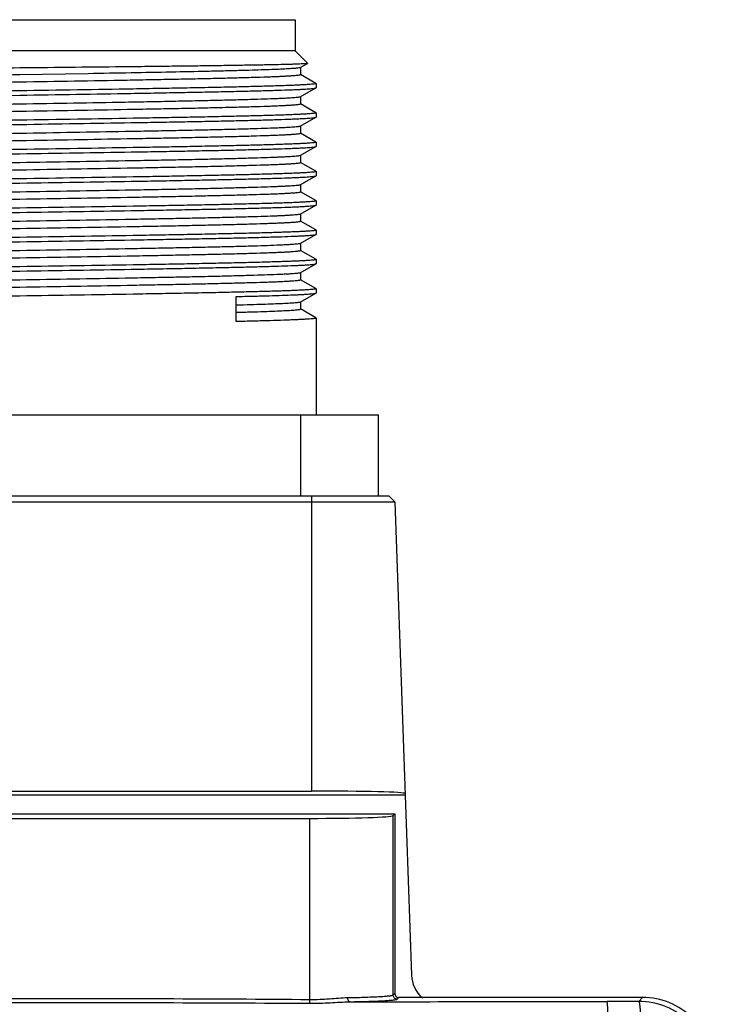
# Model space of a CAD drawing. Header units: millimetres. Extents: x 0 to 559, y 0 to 432.
# Tile 4 of 18: x 70 to 104, y 194 to 241. Entities that reach past the tile are written whole.
import ezdxf

# ---------------------------------------------------------------- set-up
doc = ezdxf.new("R2010")
doc.units = ezdxf.units.MM
doc.header["$LTSCALE"] = 30.734
doc.layers.get('0').update_dxf_attribs({"linetype": 'CONTINUOUS'})

msp = doc.modelspace()

# ---------------------------------------------------------------- linework, layer by layer
at = {"color": 7, "linetype": 'Continuous'}
for p, q in [((56.971, 241.456), (83.471, 241.456)), ((83.471, 241.456), (83.471, 239.956)), ((83.471, 239.956), (56.971, 239.956)), ((83.471, 239.956), (84.069, 239.358)), ((83.716, 239.151), (84.068, 239.354)), ((83.721, 239.157), (83.721, 238.82)), ((84.069, 239.358), (84.068, 239.354)), ((73.511, 238.86), (70.221, 238.805)), ((84.466, 238.393), (83.722, 238.822)), ((84.466, 238.393), (84.471, 238.387)), ((84.471, 238.387), (84.471, 238.18)), ((68.14, 237.795), (70.221, 237.828)), ((83.716, 237.741), (84.466, 238.174)), ((83.721, 237.747), (83.721, 237.41)), ((84.466, 238.174), (84.472, 238.18)), ((84.466, 236.983), (83.722, 237.412)), ((84.466, 236.983), (84.472, 236.977)), ((84.471, 236.977), (84.471, 236.77)), ((83.716, 236.331), (84.466, 236.764)), ((83.721, 236.337), (83.721, 236)), ((84.466, 236.764), (84.471, 236.77)), ((84.466, 235.573), (83.722, 236.002)), ((83.716, 234.921), (84.466, 235.354)), ((84.466, 235.573), (84.472, 235.567)), ((84.466, 235.354), (84.471, 235.36)), ((84.471, 235.567), (84.471, 235.36)), ((83.721, 234.927), (83.721, 234.59)), ((84.466, 234.163), (83.722, 234.592)), ((83.716, 233.511), (84.466, 233.944)), ((84.466, 234.163), (84.471, 234.157)), ((84.466, 233.944), (84.472, 233.95)), ((84.471, 234.157), (84.471, 233.95)), ((83.721, 233.517), (83.721, 233.18)), ((84.466, 232.753), (83.722, 233.182)), ((83.716, 232.101), (84.466, 232.534)), ((84.466, 232.753), (84.471, 232.747)), ((84.466, 232.534), (84.471, 232.54)), ((84.471, 232.747), (84.471, 232.54)), ((83.721, 232.107), (83.721, 231.77)), ((84.466, 231.343), (83.722, 231.772)), ((83.716, 230.691), (84.466, 231.124)), ((84.466, 231.343), (84.471, 231.337)), ((84.466, 231.124), (84.472, 231.13)), ((84.471, 231.337), (84.471, 231.13)), ((83.721, 230.697), (83.721, 230.36)), ((84.466, 229.933), (83.722, 230.362)), ((83.716, 229.281), (84.466, 229.714)), ((84.466, 229.933), (84.471, 229.927)), ((84.466, 229.714), (84.472, 229.72)), ((84.471, 229.927), (84.471, 229.72)), ((83.721, 229.287), (83.721, 228.95)), ((84.466, 228.523), (83.722, 228.952)), ((83.716, 227.871), (84.466, 228.304)), ((84.466, 228.523), (84.471, 228.517)), ((84.466, 228.304), (84.471, 228.31)), ((84.471, 228.517), (84.471, 228.31)), ((80.625, 226.938), (80.625, 228.141)), ((83.721, 227.877), (83.721, 227.54)), ((84.466, 227.113), (83.722, 227.542)), ((84.466, 227.113), (84.471, 227.107)), ((84.471, 227.107), (84.471, 222.456)), ((52.971, 222.456), (87.471, 222.456)), ((83.721, 222.456), (83.721, 218.556)), ((87.471, 218.556), (87.471, 222.456)), ((52.446, 218.556), (87.966, 218.556)), ((84.256, 218.556), (84.256, 204.358)), ((87.966, 218.556), (88.266, 218.266)), ((52.146, 218.266), (88.266, 218.266)), ((88.266, 218.266), (89.061, 195.504)), ((88.759, 204.156), (51.653, 204.156)), ((56.156, 204.358), (84.256, 204.358)), ((52.156, 203.256), (88.256, 203.256)), ((88.256, 203.256), (88.178, 203.178)), ((88.178, 194.549), (88.178, 203.178)), ((88.256, 203.256), (88.256, 194.628)), ((56.232, 203.043), (84.18, 203.043)), ((84.18, 194.334), (84.18, 203.043)), ((84.179, 194.149), (84.18, 194.334)), ((88.178, 194.549), (88.256, 194.628)), ((88.378, 194.349), (88.456, 194.428)), ((100.18, 194.428), (88.456, 194.428)), ((100.18, 194.428), (99.996, 194.244))]:
    msp.add_line(p, q, dxfattribs=at)
for centre, radius, start, end in [((90.56, 195.556), 1.5, 182, 229.4453), ((100.18, 191.03), 3.398, 359.9958, 90.0042)]:
    msp.add_arc(centre, radius, start, end, dxfattribs=at)
for centre, major_axis, ratio, start_param, end_param in [((84.256, 204.24), (4.5, 0), 0.026186, 0.000914, 1.570796), ((84.18, 203.183), (4, 0), 0.034921, -1.570796, -0.034907), ((88.456, 194.628), (-0.142, -0.142), 0.998783, -0.784789, 0.784789)]:
    msp.add_ellipse(centre, major_axis=major_axis, ratio=ratio, start_param=start_param, end_param=end_param, dxfattribs=at)
for points, knots in [([(84.068, 239.354), (84.065, 239.352), (84.055, 239.35), (84.037, 239.347), (84.01, 239.343), (83.959, 239.338), (83.875, 239.333), (83.749, 239.326), (83.592, 239.319), (83.403, 239.312), (83.184, 239.305), (82.83, 239.296), (82.315, 239.284), (81.613, 239.271), (80.803, 239.257), (79.895, 239.243), (78.895, 239.23), (77.814, 239.216), (76.662, 239.203), (75.014, 239.184), (72.86, 239.162), (71.112, 239.143), (70.221, 239.134)], [0, 0, 0, 0, 0.000764, 0.0021, 0.004019, 0.006523, 0.013277, 0.022349, 0.033718, 0.047359, 0.063245, 0.081345, 0.12399, 0.174859, 0.233468, 0.299278, 0.371683, 0.449988, 0.533451, 0.621313, 0.806929, 1, 1, 1, 1]), ([(83.716, 239.151), (83.707, 239.146), (83.682, 239.14), (83.633, 239.131), (83.562, 239.123), (83.47, 239.114), (83.355, 239.105), (83.16, 239.092), (82.863, 239.076), (82.445, 239.058), (81.947, 239.041), (81.373, 239.023), (80.724, 239.005), (80.008, 238.986), (78.928, 238.961), (77.445, 238.931), (75.533, 238.895), (74.201, 238.872), (73.511, 238.86)], [0, 0, 0, 0, 0.002753, 0.007606, 0.01459, 0.023703, 0.034939, 0.048283, 0.081197, 0.122241, 0.171144, 0.227593, 0.291215, 0.3616, 0.438279, 0.608481, 0.797374, 1, 1, 1, 1]), ([(70.221, 239.134), (68.761, 239.12), (65.981, 239.092), (62.634, 239.056), (60.261, 239.024), (58.815, 239.003), (57.646, 238.981), (56.963, 238.965), (56.673, 238.956)], [0, 0, 0, 0, 0.323188, 0.615594, 0.741145, 0.848691, 0.935682, 1, 1, 1, 1]), ([(70.221, 238.805), (69.343, 238.79), (67.621, 238.762), (65.5, 238.725), (63.878, 238.695), (62.745, 238.674), (61.684, 238.651), (60.706, 238.629), (59.819, 238.608), (59.032, 238.586), (58.443, 238.567), (58.027, 238.552), (57.759, 238.541), (57.52, 238.53), (57.313, 238.519), (57.136, 238.509), (56.991, 238.498), (56.878, 238.487), (56.803, 238.478), (56.76, 238.47), (56.739, 238.464), (56.727, 238.46), (56.721, 238.454), (56.721, 238.452)], [0, 0, 0, 0, 0.194966, 0.38243, 0.471088, 0.555209, 0.633985, 0.706659, 0.77253, 0.830964, 0.881402, 0.903468, 0.92336, 0.941028, 0.956432, 0.969539, 0.980315, 0.988739, 0.9948, 0.996944, 0.998503, 0.999493, 1, 1, 1, 1]), ([(70.221, 238.467), (71.099, 238.482), (72.821, 238.51), (74.942, 238.547), (76.564, 238.577), (77.697, 238.598), (78.758, 238.621), (79.736, 238.643), (80.623, 238.664), (81.41, 238.686), (81.999, 238.705), (82.415, 238.72), (82.683, 238.731), (82.922, 238.742), (83.129, 238.753), (83.306, 238.763), (83.451, 238.774), (83.564, 238.785), (83.639, 238.794), (83.682, 238.802), (83.703, 238.808), (83.715, 238.812), (83.721, 238.818), (83.721, 238.82)], [0, 0, 0, 0, 0.194966, 0.382429, 0.471088, 0.555209, 0.633985, 0.706659, 0.772529, 0.830963, 0.881402, 0.903467, 0.923359, 0.941028, 0.956432, 0.969538, 0.980314, 0.988738, 0.994799, 0.996944, 0.998502, 0.999493, 1, 1, 1, 1]), ([(56.727, 238.121), (56.731, 238.124), (56.742, 238.128), (56.775, 238.136), (56.836, 238.144), (56.933, 238.155), (57.06, 238.165), (57.218, 238.176), (57.406, 238.187), (57.624, 238.198), (57.973, 238.213), (58.478, 238.231), (59.166, 238.252), (59.956, 238.274), (60.841, 238.296), (61.814, 238.317), (62.864, 238.338), (63.983, 238.36), (65.581, 238.389), (67.666, 238.424), (69.359, 238.453), (70.221, 238.467)], [0, 0, 0, 0, 0.001054, 0.002659, 0.007572, 0.014768, 0.02424, 0.035974, 0.049941, 0.066109, 0.084445, 0.12744, 0.178531, 0.237244, 0.303036, 0.375296, 0.453352, 0.536483, 0.623917, 0.808403, 1, 1, 1, 1]), ([(84.471, 238.387), (84.471, 238.385), (84.465, 238.379), (84.452, 238.375), (84.43, 238.369), (84.384, 238.361), (84.306, 238.352), (84.186, 238.341), (84.033, 238.33), (83.847, 238.32), (83.627, 238.309), (83.376, 238.298), (83.093, 238.287), (82.654, 238.272), (82.031, 238.253), (81.201, 238.231), (80.265, 238.21), (79.232, 238.188), (78.112, 238.165), (76.917, 238.144), (75.205, 238.114), (72.965, 238.077), (71.148, 238.049), (70.221, 238.034)], [0, 0, 0, 0, 0.00049, 0.001472, 0.003025, 0.005165, 0.011221, 0.019642, 0.030415, 0.04352, 0.058924, 0.076592, 0.096484, 0.118549, 0.168989, 0.227425, 0.2933, 0.365978, 0.444758, 0.528884, 0.617548, 0.805023, 1, 1, 1, 1]), ([(70.221, 238.034), (69.31, 238.02), (67.522, 237.991), (65.318, 237.956), (63.63, 237.927), (62.449, 237.905), (61.339, 237.883), (60.312, 237.862), (59.378, 237.841), (58.544, 237.819), (57.819, 237.798), (57.286, 237.78), (56.919, 237.764), (56.689, 237.754), (56.491, 237.743), (56.325, 237.732), (56.191, 237.721), (56.09, 237.711), (56.026, 237.702), (55.992, 237.694), (55.98, 237.69), (55.976, 237.688)], [0, 0, 0, 0, 0.191779, 0.376428, 0.46393, 0.547116, 0.625213, 0.697498, 0.763296, 0.821996, 0.873055, 0.915995, 0.934296, 0.950424, 0.964346, 0.976028, 0.985442, 0.992575, 0.997419, 0.998986, 1, 1, 1, 1]), ([(70.221, 237.828), (71.132, 237.842), (72.92, 237.871), (75.124, 237.906), (76.812, 237.935), (77.993, 237.957), (79.103, 237.979), (80.13, 238), (81.064, 238.021), (81.898, 238.043), (82.623, 238.064), (83.156, 238.082), (83.524, 238.098), (83.753, 238.108), (83.951, 238.119), (84.117, 238.13), (84.251, 238.141), (84.352, 238.151), (84.416, 238.16), (84.45, 238.168), (84.462, 238.172), (84.466, 238.174)], [0, 0, 0, 0, 0.191779, 0.376429, 0.463931, 0.547116, 0.625214, 0.697498, 0.763296, 0.821996, 0.873055, 0.915995, 0.934296, 0.950424, 0.964346, 0.976028, 0.985442, 0.992575, 0.997418, 0.998986, 1, 1, 1, 1]), ([(83.716, 237.741), (83.711, 237.738), (83.7, 237.734), (83.667, 237.726), (83.606, 237.718), (83.509, 237.707), (83.382, 237.697), (83.224, 237.686), (83.036, 237.675), (82.818, 237.664), (82.469, 237.649), (81.964, 237.631), (81.276, 237.61), (80.486, 237.588), (79.601, 237.566), (78.629, 237.545), (77.578, 237.524), (76.459, 237.502), (74.862, 237.473), (72.776, 237.438), (71.083, 237.409), (70.221, 237.395)], [0, 0, 0, 0, 0.001054, 0.002659, 0.007572, 0.014768, 0.02424, 0.035974, 0.049941, 0.066109, 0.084445, 0.12744, 0.178531, 0.237243, 0.303035, 0.375295, 0.453351, 0.536482, 0.623917, 0.808403, 1, 1, 1, 1]), ([(70.221, 237.395), (69.343, 237.38), (67.621, 237.352), (65.5, 237.315), (63.878, 237.285), (62.745, 237.264), (61.684, 237.241), (60.706, 237.219), (59.819, 237.198), (59.032, 237.176), (58.443, 237.157), (58.027, 237.142), (57.759, 237.131), (57.52, 237.12), (57.313, 237.109), (57.136, 237.099), (56.991, 237.088), (56.878, 237.077), (56.803, 237.068), (56.76, 237.06), (56.739, 237.054), (56.727, 237.05), (56.721, 237.044), (56.721, 237.042)], [0, 0, 0, 0, 0.194966, 0.38243, 0.471088, 0.555209, 0.633986, 0.706659, 0.77253, 0.830964, 0.881402, 0.903468, 0.92336, 0.941028, 0.956433, 0.969539, 0.980315, 0.988739, 0.9948, 0.996944, 0.998503, 0.999493, 1, 1, 1, 1]), ([(70.221, 237.057), (71.099, 237.072), (72.821, 237.1), (74.942, 237.137), (76.564, 237.167), (77.697, 237.188), (78.758, 237.211), (79.736, 237.233), (80.623, 237.254), (81.41, 237.276), (81.999, 237.295), (82.415, 237.31), (82.683, 237.321), (82.922, 237.332), (83.129, 237.343), (83.306, 237.353), (83.451, 237.364), (83.564, 237.375), (83.639, 237.384), (83.682, 237.392), (83.703, 237.398), (83.715, 237.402), (83.721, 237.408), (83.721, 237.41)], [0, 0, 0, 0, 0.194966, 0.382429, 0.471088, 0.555209, 0.633985, 0.706659, 0.772529, 0.830963, 0.881402, 0.903467, 0.923359, 0.941028, 0.956432, 0.969538, 0.980314, 0.988738, 0.994799, 0.996944, 0.998502, 0.999493, 1, 1, 1, 1]), ([(56.727, 236.711), (56.731, 236.714), (56.742, 236.718), (56.775, 236.726), (56.836, 236.734), (56.933, 236.745), (57.06, 236.755), (57.218, 236.766), (57.406, 236.777), (57.624, 236.788), (57.973, 236.803), (58.478, 236.821), (59.166, 236.842), (59.956, 236.864), (60.841, 236.886), (61.814, 236.907), (62.864, 236.928), (63.983, 236.95), (65.581, 236.979), (67.666, 237.014), (69.359, 237.043), (70.221, 237.057)], [0, 0, 0, 0, 0.001054, 0.002659, 0.007572, 0.014768, 0.02424, 0.035974, 0.049941, 0.066109, 0.084445, 0.12744, 0.178531, 0.237244, 0.303036, 0.375296, 0.453352, 0.536483, 0.623917, 0.808403, 1, 1, 1, 1]), ([(84.471, 236.977), (84.471, 236.975), (84.465, 236.969), (84.452, 236.965), (84.43, 236.959), (84.384, 236.951), (84.306, 236.942), (84.186, 236.931), (84.033, 236.92), (83.847, 236.91), (83.627, 236.899), (83.376, 236.888), (83.093, 236.877), (82.654, 236.862), (82.031, 236.843), (81.201, 236.821), (80.265, 236.8), (79.232, 236.778), (78.112, 236.755), (76.917, 236.734), (75.205, 236.704), (72.965, 236.667), (71.148, 236.639), (70.221, 236.624)], [0, 0, 0, 0, 0.00049, 0.001472, 0.003025, 0.005165, 0.011221, 0.019642, 0.030415, 0.04352, 0.058923, 0.076592, 0.096484, 0.118549, 0.168989, 0.227425, 0.2933, 0.365978, 0.444758, 0.528884, 0.617548, 0.805023, 1, 1, 1, 1]), ([(55.971, 236.065), (55.971, 236.067), (55.978, 236.073), (55.99, 236.077), (56.012, 236.083), (56.058, 236.091), (56.136, 236.1), (56.256, 236.111), (56.409, 236.122), (56.596, 236.132), (56.815, 236.143), (57.066, 236.154), (57.35, 236.165), (57.788, 236.18), (58.411, 236.199), (59.241, 236.221), (60.177, 236.242), (61.21, 236.264), (62.33, 236.287), (63.525, 236.308), (65.237, 236.338), (67.477, 236.375), (69.294, 236.403), (70.221, 236.418)], [0, 0, 0, 0, 0.000491, 0.001473, 0.003026, 0.005167, 0.011223, 0.019643, 0.030417, 0.043521, 0.058924, 0.076593, 0.096485, 0.118551, 0.16899, 0.227426, 0.293301, 0.365979, 0.444759, 0.528885, 0.617549, 0.805022, 1, 1, 1, 1]), ([(70.221, 236.624), (69.31, 236.61), (67.522, 236.581), (65.318, 236.546), (63.63, 236.517), (62.449, 236.495), (61.339, 236.473), (60.312, 236.452), (59.378, 236.431), (58.544, 236.409), (57.819, 236.388), (57.286, 236.37), (56.919, 236.354), (56.689, 236.344), (56.491, 236.333), (56.325, 236.322), (56.191, 236.311), (56.09, 236.301), (56.026, 236.292), (55.992, 236.284), (55.98, 236.28), (55.976, 236.278)], [0, 0, 0, 0, 0.191779, 0.376428, 0.46393, 0.547116, 0.625213, 0.697498, 0.763296, 0.821996, 0.873055, 0.915995, 0.934296, 0.950424, 0.964346, 0.976028, 0.985442, 0.992575, 0.997419, 0.998986, 1, 1, 1, 1]), ([(70.221, 236.418), (71.132, 236.432), (72.92, 236.461), (75.124, 236.496), (76.812, 236.525), (77.993, 236.547), (79.103, 236.569), (80.13, 236.59), (81.064, 236.611), (81.898, 236.633), (82.623, 236.654), (83.156, 236.672), (83.524, 236.688), (83.753, 236.698), (83.951, 236.709), (84.117, 236.72), (84.251, 236.731), (84.352, 236.741), (84.416, 236.75), (84.45, 236.758), (84.462, 236.762), (84.466, 236.764)], [0, 0, 0, 0, 0.191779, 0.376429, 0.463931, 0.547116, 0.625214, 0.697498, 0.763296, 0.821996, 0.873055, 0.915995, 0.934296, 0.950424, 0.964346, 0.976028, 0.985442, 0.992575, 0.997418, 0.998986, 1, 1, 1, 1]), ([(83.716, 236.331), (83.711, 236.328), (83.7, 236.324), (83.667, 236.316), (83.606, 236.308), (83.509, 236.297), (83.382, 236.287), (83.224, 236.276), (83.036, 236.265), (82.818, 236.254), (82.469, 236.239), (81.964, 236.221), (81.276, 236.2), (80.486, 236.178), (79.601, 236.156), (78.629, 236.135), (77.578, 236.114), (76.459, 236.092), (74.862, 236.063), (72.776, 236.028), (71.083, 235.999), (70.221, 235.985)], [0, 0, 0, 0, 0.001054, 0.002659, 0.007572, 0.014768, 0.02424, 0.035974, 0.049941, 0.066109, 0.084445, 0.12744, 0.178531, 0.237243, 0.303035, 0.375295, 0.453351, 0.536482, 0.623917, 0.808403, 1, 1, 1, 1]), ([(70.221, 235.985), (69.343, 235.97), (67.621, 235.942), (65.5, 235.905), (63.878, 235.875), (62.745, 235.854), (61.684, 235.831), (60.706, 235.809), (59.819, 235.788), (59.032, 235.766), (58.443, 235.747), (58.027, 235.732), (57.759, 235.721), (57.52, 235.71), (57.313, 235.699), (57.136, 235.689), (56.991, 235.678), (56.878, 235.667), (56.803, 235.658), (56.76, 235.65), (56.739, 235.644), (56.727, 235.64), (56.721, 235.634), (56.721, 235.632)], [0, 0, 0, 0, 0.194966, 0.38243, 0.471088, 0.555209, 0.633985, 0.706659, 0.77253, 0.830964, 0.881402, 0.903468, 0.92336, 0.941028, 0.956432, 0.969539, 0.980315, 0.988739, 0.9948, 0.996944, 0.998503, 0.999493, 1, 1, 1, 1]), ([(70.221, 235.647), (71.099, 235.662), (72.821, 235.69), (74.942, 235.727), (76.564, 235.757), (77.697, 235.778), (78.758, 235.801), (79.736, 235.823), (80.623, 235.844), (81.41, 235.866), (81.999, 235.885), (82.415, 235.9), (82.683, 235.911), (82.922, 235.922), (83.129, 235.933), (83.306, 235.943), (83.451, 235.954), (83.564, 235.965), (83.639, 235.974), (83.682, 235.982), (83.703, 235.988), (83.715, 235.992), (83.721, 235.998), (83.721, 236)], [0, 0, 0, 0, 0.194966, 0.382429, 0.471088, 0.555209, 0.633985, 0.706659, 0.772529, 0.830963, 0.881402, 0.903467, 0.923359, 0.941028, 0.956432, 0.969538, 0.980314, 0.988738, 0.994799, 0.996944, 0.998502, 0.999493, 1, 1, 1, 1]), ([(56.727, 235.301), (56.731, 235.304), (56.742, 235.308), (56.775, 235.316), (56.836, 235.324), (56.933, 235.335), (57.06, 235.345), (57.218, 235.356), (57.406, 235.367), (57.624, 235.378), (57.973, 235.393), (58.478, 235.411), (59.166, 235.432), (59.956, 235.454), (60.841, 235.476), (61.814, 235.497), (62.864, 235.518), (63.983, 235.54), (65.581, 235.569), (67.666, 235.604), (69.359, 235.633), (70.221, 235.647)], [0, 0, 0, 0, 0.001054, 0.002659, 0.007572, 0.014768, 0.02424, 0.035974, 0.049941, 0.066109, 0.084445, 0.12744, 0.178531, 0.237244, 0.303036, 0.375296, 0.453352, 0.536483, 0.623917, 0.808403, 1, 1, 1, 1]), ([(84.471, 235.567), (84.471, 235.565), (84.465, 235.559), (84.452, 235.555), (84.43, 235.549), (84.384, 235.541), (84.306, 235.532), (84.186, 235.521), (84.033, 235.51), (83.847, 235.5), (83.627, 235.489), (83.376, 235.478), (83.093, 235.467), (82.654, 235.452), (82.031, 235.433), (81.201, 235.411), (80.265, 235.39), (79.232, 235.368), (78.112, 235.345), (76.917, 235.324), (75.205, 235.294), (72.965, 235.257), (71.148, 235.229), (70.221, 235.214)], [0, 0, 0, 0, 0.00049, 0.001472, 0.003025, 0.005165, 0.011221, 0.019642, 0.030415, 0.04352, 0.058923, 0.076592, 0.096484, 0.118549, 0.168989, 0.227425, 0.2933, 0.365978, 0.444758, 0.528884, 0.617548, 0.805023, 1, 1, 1, 1]), ([(70.221, 235.008), (71.132, 235.022), (72.92, 235.051), (75.124, 235.086), (76.812, 235.115), (77.993, 235.137), (79.103, 235.159), (80.13, 235.18), (81.064, 235.201), (81.898, 235.223), (82.623, 235.244), (83.156, 235.262), (83.524, 235.278), (83.753, 235.288), (83.951, 235.299), (84.117, 235.31), (84.251, 235.321), (84.352, 235.331), (84.416, 235.34), (84.45, 235.348), (84.462, 235.352), (84.466, 235.354)], [0, 0, 0, 0, 0.191779, 0.376429, 0.463931, 0.547116, 0.625214, 0.697498, 0.763296, 0.821996, 0.873055, 0.915995, 0.934296, 0.950424, 0.964346, 0.976028, 0.985442, 0.992575, 0.997418, 0.998986, 1, 1, 1, 1]), ([(55.971, 234.655), (55.971, 234.657), (55.978, 234.663), (55.99, 234.667), (56.012, 234.673), (56.058, 234.681), (56.136, 234.69), (56.256, 234.701), (56.409, 234.712), (56.596, 234.722), (56.815, 234.733), (57.066, 234.744), (57.35, 234.755), (57.788, 234.77), (58.411, 234.789), (59.241, 234.811), (60.177, 234.832), (61.21, 234.854), (62.33, 234.877), (63.525, 234.898), (65.237, 234.928), (67.477, 234.965), (69.294, 234.993), (70.221, 235.008)], [0, 0, 0, 0, 0.000491, 0.001473, 0.003026, 0.005167, 0.011223, 0.019643, 0.030417, 0.043521, 0.058924, 0.076593, 0.096485, 0.118551, 0.16899, 0.227426, 0.293301, 0.365979, 0.444759, 0.528885, 0.617549, 0.805022, 1, 1, 1, 1]), ([(70.221, 235.214), (69.31, 235.2), (67.522, 235.171), (65.318, 235.136), (63.63, 235.107), (62.449, 235.085), (61.339, 235.063), (60.312, 235.042), (59.378, 235.021), (58.544, 234.999), (57.819, 234.978), (57.286, 234.96), (56.919, 234.944), (56.689, 234.934), (56.491, 234.923), (56.325, 234.912), (56.191, 234.901), (56.09, 234.891), (56.026, 234.882), (55.992, 234.874), (55.98, 234.87), (55.976, 234.868)], [0, 0, 0, 0, 0.191779, 0.376428, 0.46393, 0.547116, 0.625213, 0.697498, 0.763296, 0.821996, 0.873055, 0.915995, 0.934296, 0.950424, 0.964346, 0.976028, 0.985442, 0.992575, 0.997419, 0.998986, 1, 1, 1, 1]), ([(83.716, 234.921), (83.711, 234.918), (83.7, 234.914), (83.667, 234.906), (83.606, 234.898), (83.509, 234.887), (83.382, 234.877), (83.224, 234.866), (83.036, 234.855), (82.818, 234.844), (82.469, 234.829), (81.964, 234.811), (81.276, 234.79), (80.486, 234.768), (79.601, 234.746), (78.629, 234.725), (77.578, 234.704), (76.459, 234.682), (74.862, 234.653), (72.776, 234.618), (71.083, 234.589), (70.221, 234.575)], [0, 0, 0, 0, 0.001054, 0.002659, 0.007572, 0.014768, 0.02424, 0.035974, 0.049941, 0.066109, 0.084445, 0.12744, 0.178531, 0.237243, 0.303035, 0.375295, 0.453351, 0.536482, 0.623917, 0.808403, 1, 1, 1, 1]), ([(70.221, 234.575), (69.343, 234.56), (67.621, 234.532), (65.5, 234.495), (63.878, 234.465), (62.745, 234.444), (61.684, 234.421), (60.706, 234.399), (59.819, 234.378), (59.032, 234.356), (58.443, 234.337), (58.027, 234.322), (57.759, 234.311), (57.52, 234.3), (57.313, 234.289), (57.136, 234.279), (56.991, 234.268), (56.878, 234.257), (56.803, 234.248), (56.76, 234.24), (56.739, 234.234), (56.727, 234.23), (56.721, 234.224), (56.721, 234.222)], [0, 0, 0, 0, 0.194966, 0.38243, 0.471088, 0.555209, 0.633985, 0.706659, 0.77253, 0.830964, 0.881402, 0.903468, 0.92336, 0.941028, 0.956432, 0.969539, 0.980315, 0.988739, 0.9948, 0.996944, 0.998503, 0.999493, 1, 1, 1, 1]), ([(70.221, 234.237), (71.099, 234.252), (72.821, 234.28), (74.942, 234.317), (76.564, 234.347), (77.697, 234.368), (78.758, 234.391), (79.736, 234.413), (80.623, 234.434), (81.41, 234.456), (81.999, 234.475), (82.415, 234.49), (82.683, 234.501), (82.922, 234.512), (83.129, 234.523), (83.306, 234.533), (83.451, 234.544), (83.564, 234.555), (83.639, 234.564), (83.682, 234.572), (83.703, 234.578), (83.715, 234.582), (83.721, 234.588), (83.721, 234.59)], [0, 0, 0, 0, 0.194966, 0.382429, 0.471088, 0.555209, 0.633985, 0.706659, 0.772529, 0.830963, 0.881402, 0.903467, 0.923359, 0.941028, 0.956432, 0.969538, 0.980314, 0.988738, 0.994799, 0.996944, 0.998502, 0.999493, 1, 1, 1, 1]), ([(56.727, 233.891), (56.731, 233.894), (56.742, 233.898), (56.775, 233.906), (56.836, 233.914), (56.933, 233.925), (57.06, 233.935), (57.218, 233.946), (57.406, 233.957), (57.624, 233.968), (57.973, 233.983), (58.478, 234.001), (59.166, 234.022), (59.956, 234.044), (60.841, 234.066), (61.814, 234.087), (62.864, 234.108), (63.983, 234.13), (65.581, 234.159), (67.666, 234.194), (69.359, 234.223), (70.221, 234.237)], [0, 0, 0, 0, 0.001054, 0.002659, 0.007572, 0.014768, 0.02424, 0.035974, 0.049941, 0.066109, 0.084445, 0.12744, 0.178531, 0.237244, 0.303036, 0.375296, 0.453352, 0.536483, 0.623917, 0.808403, 1, 1, 1, 1]), ([(84.471, 234.157), (84.471, 234.155), (84.465, 234.149), (84.452, 234.145), (84.43, 234.139), (84.384, 234.131), (84.306, 234.122), (84.186, 234.111), (84.033, 234.1), (83.847, 234.09), (83.627, 234.079), (83.376, 234.068), (83.093, 234.057), (82.654, 234.042), (82.031, 234.023), (81.201, 234.001), (80.265, 233.98), (79.232, 233.958), (78.112, 233.935), (76.917, 233.914), (75.205, 233.884), (72.965, 233.847), (71.148, 233.819), (70.221, 233.804)], [0, 0, 0, 0, 0.00049, 0.001472, 0.003025, 0.005165, 0.011221, 0.019642, 0.030415, 0.04352, 0.058924, 0.076592, 0.096484, 0.118549, 0.168989, 0.227425, 0.2933, 0.365978, 0.444758, 0.528884, 0.617548, 0.805023, 1, 1, 1, 1]), ([(70.221, 233.598), (71.132, 233.612), (72.92, 233.641), (75.124, 233.676), (76.812, 233.705), (77.993, 233.727), (79.103, 233.749), (80.13, 233.77), (81.064, 233.791), (81.898, 233.813), (82.623, 233.834), (83.156, 233.852), (83.524, 233.868), (83.753, 233.878), (83.951, 233.889), (84.117, 233.9), (84.251, 233.911), (84.352, 233.921), (84.416, 233.93), (84.45, 233.938), (84.462, 233.942), (84.466, 233.944)], [0, 0, 0, 0, 0.191779, 0.376429, 0.463931, 0.547116, 0.625214, 0.697498, 0.763296, 0.821996, 0.873055, 0.915995, 0.934296, 0.950424, 0.964346, 0.976028, 0.985442, 0.992575, 0.997418, 0.998986, 1, 1, 1, 1]), ([(55.971, 233.245), (55.971, 233.247), (55.978, 233.253), (55.99, 233.257), (56.012, 233.263), (56.058, 233.271), (56.136, 233.28), (56.256, 233.291), (56.409, 233.302), (56.596, 233.312), (56.815, 233.323), (57.066, 233.334), (57.35, 233.345), (57.788, 233.36), (58.411, 233.379), (59.241, 233.401), (60.177, 233.422), (61.21, 233.444), (62.33, 233.467), (63.525, 233.488), (65.237, 233.518), (67.477, 233.555), (69.294, 233.583), (70.221, 233.598)], [0, 0, 0, 0, 0.000491, 0.001473, 0.003026, 0.005167, 0.011223, 0.019643, 0.030417, 0.043521, 0.058924, 0.076593, 0.096485, 0.118551, 0.16899, 0.227426, 0.293301, 0.365979, 0.444759, 0.528885, 0.617549, 0.805022, 1, 1, 1, 1]), ([(70.221, 233.804), (69.31, 233.79), (67.522, 233.761), (65.318, 233.726), (63.63, 233.697), (62.449, 233.675), (61.339, 233.653), (60.312, 233.632), (59.378, 233.611), (58.544, 233.589), (57.819, 233.568), (57.286, 233.55), (56.919, 233.534), (56.689, 233.524), (56.491, 233.513), (56.325, 233.502), (56.191, 233.491), (56.09, 233.481), (56.026, 233.472), (55.992, 233.464), (55.98, 233.46), (55.976, 233.458)], [0, 0, 0, 0, 0.191779, 0.376428, 0.46393, 0.547116, 0.625213, 0.697498, 0.763296, 0.821996, 0.873055, 0.915995, 0.934296, 0.950424, 0.964346, 0.976028, 0.985443, 0.992575, 0.997419, 0.998986, 1, 1, 1, 1]), ([(83.716, 233.511), (83.711, 233.508), (83.7, 233.504), (83.667, 233.496), (83.606, 233.488), (83.509, 233.477), (83.382, 233.467), (83.224, 233.456), (83.036, 233.445), (82.818, 233.434), (82.469, 233.419), (81.964, 233.401), (81.276, 233.38), (80.486, 233.358), (79.601, 233.336), (78.629, 233.315), (77.578, 233.294), (76.459, 233.272), (74.862, 233.243), (72.776, 233.208), (71.083, 233.179), (70.221, 233.165)], [0, 0, 0, 0, 0.001054, 0.002659, 0.007572, 0.014768, 0.02424, 0.035974, 0.049941, 0.066109, 0.084445, 0.12744, 0.178531, 0.237243, 0.303035, 0.375295, 0.453351, 0.536482, 0.623917, 0.808403, 1, 1, 1, 1]), ([(70.221, 233.165), (69.343, 233.15), (67.621, 233.122), (65.5, 233.085), (63.878, 233.055), (62.745, 233.034), (61.684, 233.011), (60.706, 232.989), (59.819, 232.968), (59.032, 232.946), (58.443, 232.927), (58.027, 232.912), (57.759, 232.901), (57.52, 232.89), (57.313, 232.879), (57.136, 232.869), (56.991, 232.858), (56.878, 232.847), (56.803, 232.838), (56.76, 232.83), (56.739, 232.824), (56.727, 232.82), (56.721, 232.814), (56.721, 232.812)], [0, 0, 0, 0, 0.194966, 0.38243, 0.471088, 0.555209, 0.633985, 0.706659, 0.77253, 0.830964, 0.881402, 0.903468, 0.92336, 0.941028, 0.956432, 0.969539, 0.980315, 0.988739, 0.9948, 0.996944, 0.998503, 0.999493, 1, 1, 1, 1]), ([(70.221, 232.827), (71.099, 232.842), (72.821, 232.87), (74.942, 232.907), (76.564, 232.937), (77.697, 232.958), (78.758, 232.981), (79.736, 233.003), (80.623, 233.024), (81.41, 233.046), (81.999, 233.065), (82.415, 233.08), (82.683, 233.091), (82.922, 233.102), (83.129, 233.113), (83.306, 233.123), (83.451, 233.134), (83.564, 233.145), (83.639, 233.154), (83.682, 233.162), (83.703, 233.168), (83.715, 233.172), (83.721, 233.178), (83.721, 233.18)], [0, 0, 0, 0, 0.194966, 0.382429, 0.471088, 0.555209, 0.633985, 0.706659, 0.772529, 0.830963, 0.881402, 0.903467, 0.923359, 0.941028, 0.956432, 0.969538, 0.980314, 0.988738, 0.994799, 0.996944, 0.998502, 0.999493, 1, 1, 1, 1]), ([(56.727, 232.481), (56.731, 232.484), (56.742, 232.488), (56.775, 232.496), (56.836, 232.504), (56.933, 232.515), (57.06, 232.525), (57.218, 232.536), (57.406, 232.547), (57.624, 232.558), (57.973, 232.573), (58.478, 232.591), (59.166, 232.612), (59.956, 232.634), (60.841, 232.656), (61.814, 232.677), (62.864, 232.698), (63.983, 232.72), (65.581, 232.749), (67.666, 232.784), (69.359, 232.813), (70.221, 232.827)], [0, 0, 0, 0, 0.001054, 0.002659, 0.007572, 0.014768, 0.02424, 0.035974, 0.049941, 0.066109, 0.084445, 0.12744, 0.178531, 0.237244, 0.303036, 0.375296, 0.453352, 0.536483, 0.623917, 0.808403, 1, 1, 1, 1]), ([(84.471, 232.747), (84.471, 232.745), (84.465, 232.739), (84.452, 232.735), (84.43, 232.729), (84.384, 232.721), (84.306, 232.712), (84.186, 232.701), (84.033, 232.69), (83.847, 232.68), (83.627, 232.669), (83.376, 232.658), (83.093, 232.647), (82.654, 232.632), (82.031, 232.613), (81.201, 232.591), (80.265, 232.57), (79.232, 232.548), (78.112, 232.525), (76.917, 232.504), (75.205, 232.474), (72.965, 232.437), (71.148, 232.409), (70.221, 232.394)], [0, 0, 0, 0, 0.00049, 0.001472, 0.003025, 0.005165, 0.011221, 0.019642, 0.030415, 0.04352, 0.058924, 0.076592, 0.096484, 0.118549, 0.168989, 0.227425, 0.2933, 0.365978, 0.444758, 0.528884, 0.617548, 0.805023, 1, 1, 1, 1]), ([(70.221, 232.188), (71.132, 232.202), (72.92, 232.231), (75.124, 232.266), (76.812, 232.295), (77.993, 232.317), (79.103, 232.339), (80.13, 232.36), (81.064, 232.381), (81.898, 232.403), (82.623, 232.424), (83.156, 232.442), (83.524, 232.458), (83.753, 232.468), (83.951, 232.479), (84.117, 232.49), (84.251, 232.501), (84.352, 232.511), (84.416, 232.52), (84.45, 232.528), (84.462, 232.532), (84.466, 232.534)], [0, 0, 0, 0, 0.191779, 0.376429, 0.463931, 0.547116, 0.625214, 0.697498, 0.763296, 0.821996, 0.873055, 0.915995, 0.934296, 0.950424, 0.964346, 0.976028, 0.985442, 0.992575, 0.997418, 0.998986, 1, 1, 1, 1]), ([(55.971, 231.835), (55.971, 231.837), (55.978, 231.843), (55.99, 231.847), (56.012, 231.853), (56.058, 231.861), (56.136, 231.87), (56.256, 231.881), (56.409, 231.892), (56.596, 231.902), (56.815, 231.913), (57.066, 231.924), (57.35, 231.935), (57.788, 231.95), (58.411, 231.969), (59.241, 231.991), (60.177, 232.012), (61.21, 232.034), (62.33, 232.057), (63.525, 232.078), (65.237, 232.108), (67.477, 232.145), (69.294, 232.173), (70.221, 232.188)], [0, 0, 0, 0, 0.000491, 0.001473, 0.003026, 0.005167, 0.011223, 0.019643, 0.030417, 0.043521, 0.058924, 0.076593, 0.096485, 0.118551, 0.16899, 0.227426, 0.293301, 0.365979, 0.444759, 0.528885, 0.617549, 0.805022, 1, 1, 1, 1]), ([(70.221, 232.394), (69.31, 232.38), (67.522, 232.351), (65.318, 232.316), (63.63, 232.287), (62.449, 232.265), (61.339, 232.243), (60.312, 232.222), (59.378, 232.201), (58.544, 232.179), (57.819, 232.158), (57.286, 232.14), (56.919, 232.124), (56.689, 232.114), (56.491, 232.103), (56.325, 232.092), (56.191, 232.081), (56.09, 232.071), (56.026, 232.062), (55.992, 232.054), (55.98, 232.05), (55.976, 232.048)], [0, 0, 0, 0, 0.191779, 0.376428, 0.46393, 0.547116, 0.625213, 0.697498, 0.763296, 0.821996, 0.873055, 0.915995, 0.934296, 0.950424, 0.964346, 0.976028, 0.985442, 0.992575, 0.997419, 0.998986, 1, 1, 1, 1]), ([(83.716, 232.101), (83.711, 232.098), (83.7, 232.094), (83.667, 232.086), (83.606, 232.078), (83.509, 232.067), (83.382, 232.057), (83.224, 232.046), (83.036, 232.035), (82.818, 232.024), (82.469, 232.009), (81.964, 231.991), (81.276, 231.97), (80.486, 231.948), (79.601, 231.926), (78.629, 231.905), (77.578, 231.884), (76.459, 231.862), (74.862, 231.833), (72.776, 231.798), (71.083, 231.769), (70.221, 231.755)], [0, 0, 0, 0, 0.001054, 0.002659, 0.007572, 0.014768, 0.02424, 0.035974, 0.049941, 0.066109, 0.084445, 0.12744, 0.178531, 0.237243, 0.303035, 0.375295, 0.453351, 0.536482, 0.623917, 0.808403, 1, 1, 1, 1]), ([(70.221, 231.755), (69.343, 231.74), (67.621, 231.712), (65.5, 231.675), (63.878, 231.645), (62.745, 231.624), (61.684, 231.601), (60.706, 231.579), (59.819, 231.558), (59.032, 231.536), (58.443, 231.517), (58.027, 231.502), (57.759, 231.491), (57.52, 231.48), (57.313, 231.469), (57.136, 231.459), (56.991, 231.448), (56.878, 231.437), (56.803, 231.428), (56.76, 231.42), (56.739, 231.414), (56.727, 231.41), (56.721, 231.404), (56.721, 231.402)], [0, 0, 0, 0, 0.194966, 0.38243, 0.471088, 0.555209, 0.633986, 0.706659, 0.77253, 0.830964, 0.881402, 0.903468, 0.92336, 0.941028, 0.956433, 0.969539, 0.980315, 0.988739, 0.9948, 0.996944, 0.998503, 0.999493, 1, 1, 1, 1]), ([(70.221, 231.417), (71.099, 231.432), (72.821, 231.46), (74.942, 231.497), (76.564, 231.527), (77.697, 231.548), (78.758, 231.571), (79.736, 231.593), (80.623, 231.614), (81.41, 231.636), (81.999, 231.655), (82.415, 231.67), (82.683, 231.681), (82.922, 231.692), (83.129, 231.703), (83.306, 231.713), (83.451, 231.724), (83.564, 231.735), (83.639, 231.744), (83.682, 231.752), (83.703, 231.758), (83.715, 231.762), (83.721, 231.768), (83.721, 231.77)], [0, 0, 0, 0, 0.194966, 0.382429, 0.471088, 0.555209, 0.633985, 0.706659, 0.772529, 0.830963, 0.881402, 0.903467, 0.923359, 0.941028, 0.956432, 0.969538, 0.980314, 0.988738, 0.994799, 0.996944, 0.998502, 0.999493, 1, 1, 1, 1]), ([(56.727, 231.071), (56.731, 231.074), (56.742, 231.078), (56.775, 231.086), (56.836, 231.094), (56.933, 231.105), (57.06, 231.115), (57.218, 231.126), (57.406, 231.137), (57.624, 231.148), (57.973, 231.163), (58.478, 231.181), (59.166, 231.202), (59.956, 231.224), (60.841, 231.246), (61.814, 231.267), (62.864, 231.288), (63.983, 231.31), (65.581, 231.339), (67.666, 231.374), (69.359, 231.403), (70.221, 231.417)], [0, 0, 0, 0, 0.001054, 0.002659, 0.007572, 0.014768, 0.02424, 0.035974, 0.049941, 0.066109, 0.084445, 0.12744, 0.178531, 0.237244, 0.303036, 0.375296, 0.453352, 0.536483, 0.623917, 0.808403, 1, 1, 1, 1]), ([(84.471, 231.337), (84.471, 231.335), (84.465, 231.329), (84.452, 231.325), (84.43, 231.319), (84.384, 231.311), (84.306, 231.302), (84.186, 231.291), (84.033, 231.28), (83.847, 231.27), (83.627, 231.259), (83.376, 231.248), (83.093, 231.237), (82.654, 231.222), (82.031, 231.203), (81.201, 231.181), (80.265, 231.16), (79.232, 231.138), (78.112, 231.115), (76.917, 231.094), (75.205, 231.064), (72.965, 231.027), (71.148, 230.999), (70.221, 230.984)], [0, 0, 0, 0, 0.00049, 0.001472, 0.003025, 0.005165, 0.011221, 0.019642, 0.030415, 0.04352, 0.058924, 0.076592, 0.096484, 0.118549, 0.168989, 0.227425, 0.2933, 0.365978, 0.444758, 0.528884, 0.617548, 0.805023, 1, 1, 1, 1]), ([(70.221, 230.778), (71.132, 230.792), (72.92, 230.821), (75.124, 230.856), (76.812, 230.885), (77.993, 230.907), (79.103, 230.929), (80.13, 230.95), (81.064, 230.971), (81.898, 230.993), (82.623, 231.014), (83.156, 231.032), (83.524, 231.048), (83.753, 231.058), (83.951, 231.069), (84.117, 231.08), (84.251, 231.091), (84.352, 231.101), (84.416, 231.11), (84.45, 231.118), (84.462, 231.122), (84.466, 231.124)], [0, 0, 0, 0, 0.191779, 0.376429, 0.463931, 0.547116, 0.625214, 0.697498, 0.763296, 0.821996, 0.873055, 0.915995, 0.934296, 0.950424, 0.964346, 0.976028, 0.985442, 0.992575, 0.997418, 0.998986, 1, 1, 1, 1]), ([(55.971, 230.425), (55.971, 230.427), (55.978, 230.433), (55.99, 230.437), (56.012, 230.443), (56.058, 230.451), (56.136, 230.46), (56.256, 230.471), (56.409, 230.482), (56.596, 230.492), (56.815, 230.503), (57.066, 230.514), (57.35, 230.525), (57.788, 230.54), (58.411, 230.559), (59.241, 230.581), (60.177, 230.602), (61.21, 230.624), (62.33, 230.647), (63.525, 230.668), (65.237, 230.698), (67.477, 230.735), (69.294, 230.763), (70.221, 230.778)], [0, 0, 0, 0, 0.000491, 0.001473, 0.003026, 0.005167, 0.011223, 0.019643, 0.030417, 0.043521, 0.058924, 0.076593, 0.096485, 0.118551, 0.16899, 0.227426, 0.293301, 0.365979, 0.444759, 0.528885, 0.617549, 0.805022, 1, 1, 1, 1]), ([(70.221, 230.984), (69.31, 230.97), (67.522, 230.941), (65.318, 230.906), (63.63, 230.877), (62.449, 230.855), (61.339, 230.833), (60.312, 230.812), (59.378, 230.791), (58.544, 230.769), (57.819, 230.748), (57.286, 230.73), (56.919, 230.714), (56.689, 230.704), (56.491, 230.693), (56.325, 230.682), (56.191, 230.671), (56.09, 230.661), (56.026, 230.652), (55.992, 230.644), (55.98, 230.64), (55.976, 230.638)], [0, 0, 0, 0, 0.191779, 0.376428, 0.46393, 0.547116, 0.625213, 0.697498, 0.763296, 0.821996, 0.873055, 0.915995, 0.934296, 0.950424, 0.964346, 0.976028, 0.985443, 0.992575, 0.997419, 0.998986, 1, 1, 1, 1]), ([(83.716, 230.691), (83.711, 230.688), (83.7, 230.684), (83.667, 230.676), (83.606, 230.668), (83.509, 230.657), (83.382, 230.647), (83.224, 230.636), (83.036, 230.625), (82.818, 230.614), (82.469, 230.599), (81.964, 230.581), (81.276, 230.56), (80.486, 230.538), (79.601, 230.516), (78.629, 230.495), (77.578, 230.474), (76.459, 230.452), (74.862, 230.423), (72.776, 230.388), (71.083, 230.359), (70.221, 230.345)], [0, 0, 0, 0, 0.001054, 0.002659, 0.007572, 0.014768, 0.02424, 0.035974, 0.049941, 0.066109, 0.084445, 0.12744, 0.178531, 0.237243, 0.303035, 0.375295, 0.453351, 0.536482, 0.623917, 0.808403, 1, 1, 1, 1]), ([(70.221, 230.345), (69.343, 230.33), (67.621, 230.302), (65.5, 230.265), (63.878, 230.235), (62.745, 230.214), (61.684, 230.191), (60.706, 230.169), (59.819, 230.148), (59.032, 230.126), (58.443, 230.107), (58.027, 230.092), (57.759, 230.081), (57.52, 230.07), (57.313, 230.059), (57.136, 230.049), (56.991, 230.038), (56.878, 230.027), (56.803, 230.018), (56.76, 230.01), (56.739, 230.004), (56.727, 230), (56.721, 229.994), (56.721, 229.992)], [0, 0, 0, 0, 0.194966, 0.38243, 0.471088, 0.555209, 0.633985, 0.706659, 0.77253, 0.830964, 0.881402, 0.903468, 0.92336, 0.941028, 0.956432, 0.969539, 0.980315, 0.988739, 0.9948, 0.996944, 0.998503, 0.999493, 1, 1, 1, 1]), ([(70.221, 230.007), (71.099, 230.022), (72.821, 230.05), (74.942, 230.087), (76.564, 230.117), (77.697, 230.138), (78.758, 230.161), (79.736, 230.183), (80.623, 230.204), (81.41, 230.226), (81.999, 230.245), (82.415, 230.26), (82.683, 230.271), (82.922, 230.282), (83.129, 230.293), (83.306, 230.303), (83.451, 230.314), (83.564, 230.325), (83.639, 230.334), (83.682, 230.342), (83.703, 230.348), (83.715, 230.352), (83.721, 230.358), (83.721, 230.36)], [0, 0, 0, 0, 0.194966, 0.382429, 0.471088, 0.555209, 0.633985, 0.706659, 0.772529, 0.830963, 0.881402, 0.903467, 0.923359, 0.941028, 0.956432, 0.969538, 0.980314, 0.988738, 0.994799, 0.996944, 0.998502, 0.999493, 1, 1, 1, 1]), ([(56.727, 229.661), (56.731, 229.664), (56.742, 229.668), (56.775, 229.676), (56.836, 229.684), (56.933, 229.695), (57.06, 229.705), (57.218, 229.716), (57.406, 229.727), (57.624, 229.738), (57.973, 229.753), (58.478, 229.771), (59.166, 229.792), (59.956, 229.814), (60.841, 229.836), (61.814, 229.857), (62.864, 229.878), (63.983, 229.9), (65.581, 229.929), (67.666, 229.964), (69.359, 229.993), (70.221, 230.007)], [0, 0, 0, 0, 0.001054, 0.002659, 0.007572, 0.014768, 0.02424, 0.035974, 0.049941, 0.066109, 0.084445, 0.12744, 0.178531, 0.237244, 0.303036, 0.375296, 0.453352, 0.536483, 0.623917, 0.808403, 1, 1, 1, 1]), ([(84.471, 229.927), (84.471, 229.925), (84.465, 229.919), (84.452, 229.915), (84.43, 229.909), (84.384, 229.901), (84.306, 229.892), (84.186, 229.881), (84.033, 229.87), (83.847, 229.86), (83.627, 229.849), (83.376, 229.838), (83.093, 229.827), (82.654, 229.812), (82.031, 229.793), (81.201, 229.771), (80.265, 229.75), (79.232, 229.728), (78.112, 229.705), (76.917, 229.684), (75.205, 229.654), (72.965, 229.617), (71.148, 229.589), (70.221, 229.574)], [0, 0, 0, 0, 0.00049, 0.001472, 0.003025, 0.005165, 0.011221, 0.019642, 0.030415, 0.04352, 0.058924, 0.076592, 0.096484, 0.118549, 0.168989, 0.227425, 0.2933, 0.365978, 0.444758, 0.528884, 0.617548, 0.805023, 1, 1, 1, 1]), ([(70.221, 229.368), (71.132, 229.382), (72.92, 229.411), (75.124, 229.446), (76.812, 229.475), (77.993, 229.497), (79.103, 229.519), (80.13, 229.54), (81.064, 229.561), (81.898, 229.583), (82.623, 229.604), (83.156, 229.622), (83.524, 229.638), (83.753, 229.648), (83.951, 229.659), (84.117, 229.67), (84.251, 229.681), (84.352, 229.691), (84.416, 229.7), (84.45, 229.708), (84.462, 229.712), (84.466, 229.714)], [0, 0, 0, 0, 0.191779, 0.376429, 0.463931, 0.547116, 0.625214, 0.697498, 0.763296, 0.821996, 0.873055, 0.915995, 0.934296, 0.950424, 0.964346, 0.976028, 0.985442, 0.992575, 0.997418, 0.998986, 1, 1, 1, 1]), ([(55.971, 229.015), (55.971, 229.017), (55.978, 229.023), (55.99, 229.027), (56.012, 229.033), (56.058, 229.041), (56.136, 229.05), (56.256, 229.061), (56.409, 229.072), (56.596, 229.082), (56.815, 229.093), (57.066, 229.104), (57.35, 229.115), (57.788, 229.13), (58.411, 229.149), (59.241, 229.171), (60.177, 229.192), (61.21, 229.214), (62.33, 229.237), (63.525, 229.258), (65.237, 229.288), (67.477, 229.325), (69.294, 229.353), (70.221, 229.368)], [0, 0, 0, 0, 0.000491, 0.001473, 0.003026, 0.005167, 0.011223, 0.019643, 0.030417, 0.043521, 0.058924, 0.076593, 0.096485, 0.118551, 0.16899, 0.227426, 0.293301, 0.365979, 0.444759, 0.528885, 0.617549, 0.805022, 1, 1, 1, 1]), ([(70.221, 229.574), (69.31, 229.56), (67.522, 229.531), (65.318, 229.496), (63.63, 229.467), (62.449, 229.445), (61.339, 229.423), (60.312, 229.402), (59.378, 229.381), (58.544, 229.359), (57.819, 229.338), (57.286, 229.32), (56.919, 229.304), (56.689, 229.294), (56.491, 229.283), (56.325, 229.272), (56.191, 229.261), (56.09, 229.251), (56.026, 229.242), (55.992, 229.234), (55.98, 229.23), (55.976, 229.228)], [0, 0, 0, 0, 0.191779, 0.376428, 0.46393, 0.547116, 0.625213, 0.697498, 0.763296, 0.821996, 0.873055, 0.915995, 0.934296, 0.950424, 0.964346, 0.976028, 0.985443, 0.992575, 0.997419, 0.998986, 1, 1, 1, 1]), ([(83.716, 229.281), (83.711, 229.278), (83.7, 229.274), (83.667, 229.266), (83.606, 229.258), (83.509, 229.247), (83.382, 229.237), (83.224, 229.226), (83.036, 229.215), (82.818, 229.204), (82.469, 229.189), (81.964, 229.171), (81.276, 229.15), (80.486, 229.128), (79.601, 229.106), (78.629, 229.085), (77.578, 229.064), (76.459, 229.042), (74.862, 229.013), (72.776, 228.978), (71.083, 228.949), (70.221, 228.935)], [0, 0, 0, 0, 0.001054, 0.002659, 0.007572, 0.014768, 0.02424, 0.035974, 0.049941, 0.066109, 0.084445, 0.12744, 0.178531, 0.237243, 0.303035, 0.375295, 0.453351, 0.536482, 0.623917, 0.808403, 1, 1, 1, 1]), ([(70.221, 228.935), (69.343, 228.92), (67.621, 228.892), (65.5, 228.855), (63.878, 228.825), (62.745, 228.804), (61.684, 228.781), (60.706, 228.759), (59.819, 228.738), (59.032, 228.716), (58.443, 228.697), (58.027, 228.682), (57.759, 228.671), (57.52, 228.66), (57.313, 228.649), (57.136, 228.639), (56.991, 228.628), (56.878, 228.617), (56.803, 228.608), (56.76, 228.6), (56.739, 228.594), (56.727, 228.59), (56.721, 228.584), (56.721, 228.582)], [0, 0, 0, 0, 0.194966, 0.38243, 0.471088, 0.555209, 0.633985, 0.706659, 0.77253, 0.830964, 0.881402, 0.903468, 0.92336, 0.941028, 0.956432, 0.969539, 0.980315, 0.988739, 0.9948, 0.996944, 0.998503, 0.999493, 1, 1, 1, 1]), ([(70.221, 228.597), (71.099, 228.612), (72.821, 228.64), (74.942, 228.677), (76.564, 228.707), (77.697, 228.728), (78.758, 228.751), (79.736, 228.773), (80.623, 228.794), (81.41, 228.816), (81.999, 228.835), (82.415, 228.85), (82.683, 228.861), (82.922, 228.872), (83.129, 228.883), (83.306, 228.893), (83.451, 228.904), (83.564, 228.915), (83.639, 228.924), (83.682, 228.932), (83.703, 228.938), (83.715, 228.942), (83.721, 228.948), (83.721, 228.95)], [0, 0, 0, 0, 0.194966, 0.382429, 0.471088, 0.555209, 0.633985, 0.706659, 0.772529, 0.830963, 0.881402, 0.903467, 0.923359, 0.941028, 0.956432, 0.969538, 0.980314, 0.988738, 0.994799, 0.996944, 0.998502, 0.999493, 1, 1, 1, 1]), ([(56.727, 228.251), (56.731, 228.254), (56.742, 228.258), (56.775, 228.266), (56.836, 228.274), (56.933, 228.285), (57.06, 228.295), (57.218, 228.306), (57.406, 228.317), (57.624, 228.328), (57.973, 228.343), (58.478, 228.361), (59.166, 228.382), (59.956, 228.404), (60.841, 228.426), (61.814, 228.447), (62.864, 228.468), (63.983, 228.49), (65.581, 228.519), (67.666, 228.554), (69.359, 228.583), (70.221, 228.597)], [0, 0, 0, 0, 0.001054, 0.002659, 0.007572, 0.014768, 0.02424, 0.035974, 0.049941, 0.066109, 0.084445, 0.12744, 0.178531, 0.237244, 0.303036, 0.375296, 0.453352, 0.536483, 0.623917, 0.808403, 1, 1, 1, 1]), ([(84.471, 228.517), (84.471, 228.515), (84.465, 228.509), (84.452, 228.505), (84.43, 228.499), (84.384, 228.491), (84.306, 228.482), (84.186, 228.471), (84.033, 228.46), (83.847, 228.45), (83.627, 228.439), (83.376, 228.428), (83.093, 228.417), (82.654, 228.402), (82.031, 228.383), (81.201, 228.361), (80.265, 228.34), (79.232, 228.318), (78.112, 228.295), (76.917, 228.274), (75.205, 228.244), (72.965, 228.207), (71.148, 228.179), (70.221, 228.164)], [0, 0, 0, 0, 0.00049, 0.001472, 0.003025, 0.005165, 0.011221, 0.019642, 0.030415, 0.04352, 0.058924, 0.076592, 0.096484, 0.118549, 0.168989, 0.227425, 0.2933, 0.365978, 0.444758, 0.528884, 0.617548, 0.805023, 1, 1, 1, 1]), ([(80.625, 228.141), (80.905, 228.148), (81.433, 228.161), (82.178, 228.181), (82.824, 228.201), (83.299, 228.218), (83.625, 228.232), (83.83, 228.242), (84.006, 228.253), (84.153, 228.263), (84.273, 228.273), (84.363, 228.282), (84.424, 228.292), (84.456, 228.299), (84.466, 228.304)], [0, 0, 0, 0, 0.218121, 0.412336, 0.580894, 0.722475, 0.782792, 0.835949, 0.881838, 0.920377, 0.95149, 0.975119, 0.991259, 1, 1, 1, 1]), ([(70.221, 228.164), (69.31, 228.15), (67.522, 228.121), (65.318, 228.086), (63.63, 228.057), (62.449, 228.035), (61.339, 228.013), (60.312, 227.992), (59.378, 227.971), (58.544, 227.949), (57.819, 227.928), (57.286, 227.91), (56.919, 227.894), (56.689, 227.884), (56.491, 227.873), (56.325, 227.862), (56.191, 227.851), (56.09, 227.841), (56.026, 227.832), (55.992, 227.824), (55.98, 227.82), (55.976, 227.818)], [0, 0, 0, 0, 0.191779, 0.376428, 0.46393, 0.547116, 0.625213, 0.697498, 0.763296, 0.821996, 0.873055, 0.915995, 0.934296, 0.950424, 0.964346, 0.976028, 0.985443, 0.992575, 0.997419, 0.998986, 1, 1, 1, 1]), ([(83.716, 227.871), (83.707, 227.866), (83.681, 227.86), (83.631, 227.851), (83.558, 227.842), (83.462, 227.833), (83.345, 227.824), (83.143, 227.811), (82.837, 227.795), (82.406, 227.777), (81.892, 227.759), (81.3, 227.741), (80.878, 227.729), (80.655, 227.723)], [0, 0, 0, 0, 0.009381, 0.025986, 0.049933, 0.081222, 0.119807, 0.165632, 0.278724, 0.41972, 0.58769, 0.781545, 1, 1, 1, 1]), ([(80.655, 227.385), (80.887, 227.391), (81.325, 227.403), (81.938, 227.422), (82.464, 227.442), (82.847, 227.458), (83.107, 227.472), (83.267, 227.481), (83.403, 227.49), (83.514, 227.5), (83.601, 227.509), (83.663, 227.518), (83.7, 227.527), (83.717, 227.533), (83.721, 227.538), (83.721, 227.54)], [0, 0, 0, 0, 0.226704, 0.426652, 0.598402, 0.740736, 0.800546, 0.852622, 0.896878, 0.933249, 0.961679, 0.982139, 0.994693, 0.998122, 1, 1, 1, 1]), ([(84.471, 227.107), (84.471, 227.105), (84.465, 227.099), (84.453, 227.095), (84.433, 227.09), (84.391, 227.082), (84.319, 227.073), (84.21, 227.063), (84.069, 227.053), (83.898, 227.042), (83.696, 227.032), (83.465, 227.022), (83.204, 227.011), (82.8, 226.997), (82.227, 226.978), (81.46, 226.958), (80.914, 226.945), (80.625, 226.938)], [0, 0, 0, 0, 0.001709, 0.005069, 0.010359, 0.017636, 0.038204, 0.066808, 0.103414, 0.147943, 0.200309, 0.260406, 0.32809, 0.403214, 0.575129, 0.774696, 1, 1, 1, 1]), ([(56.232, 194.334), (60.89, 194.376), (70.206, 194.389), (79.522, 194.376), (84.18, 194.334)], [0, 0, 0, 0, 0.5, 1, 1, 1, 1]), ([(56.233, 194.149), (60.891, 194.183), (70.206, 194.194), (79.521, 194.183), (84.179, 194.149)], [0, 0, 0, 0, 0.5, 1, 1, 1, 1]), ([(84.179, 194.149), (84.504, 194.147), (85.142, 194.17), (85.778, 194.219), (86.091, 194.224)], [0, 0, 0, 0, 0.510254, 1, 1, 1, 1]), ([(84.18, 194.334), (84.492, 194.331), (85.1, 194.359), (85.705, 194.418), (86, 194.424)], [0, 0, 0, 0, 0.514191, 1, 1, 1, 1]), ([(86, 194.424), (86.152, 194.427), (86.443, 194.433), (86.857, 194.445), (87.223, 194.459), (87.536, 194.474), (87.789, 194.49), (87.961, 194.506), (88.065, 194.519), (88.119, 194.528), (88.154, 194.537), (88.173, 194.544), (88.178, 194.549)], [0, 0, 0, 0, 0.208867, 0.399416, 0.568108, 0.712123, 0.828941, 0.91659, 0.949017, 0.973693, 0.990599, 1, 1, 1, 1]), ([(86.091, 194.224), (86.061, 194.226), (86.024, 194.279), (86.005, 194.35), (86, 194.399), (86, 194.424)], [0, 0, 0, 0, 0.380853, 0.67268, 1, 1, 1, 1]), ([(86.091, 194.224), (86.25, 194.227), (86.556, 194.233), (86.99, 194.245), (87.375, 194.259), (87.703, 194.274), (87.969, 194.29), (88.15, 194.306), (88.26, 194.319), (88.316, 194.328), (88.353, 194.337), (88.373, 194.344), (88.378, 194.349)], [0, 0, 0, 0, 0.208923, 0.399522, 0.568256, 0.712301, 0.829134, 0.916776, 0.949188, 0.973836, 0.990694, 1, 1, 1, 1]), ([(88.378, 194.349), (88.327, 194.35), (88.221, 194.392), (88.178, 194.498), (88.178, 194.549)], [0, 0, 0, 0, 0.5, 1, 1, 1, 1]), ([(98.51, 193.623), (98.508, 193.705), (98.505, 193.821), (98.498, 193.968), (98.493, 194.057), (98.487, 194.129), (98.481, 194.184), (98.474, 194.218), (98.47, 194.237), (98.466, 194.24)], [0, 0, 0, 0, 0.395017, 0.564127, 0.708869, 0.826688, 0.91525, 0.9731, 1, 1, 1, 1]), ([(103.374, 190.826), (103.378, 191.263), (103.215, 192.152), (102.477, 193.293), (101.346, 194.066), (100.443, 194.245), (99.996, 194.244)], [0, 0, 0, 0, 0.246618, 0.496104, 0.74773, 1, 1, 1, 1]), ([(100.087, 193.619), (100.084, 193.701), (100.075, 193.85), (100.058, 194.023), (100.04, 194.132), (100.027, 194.188), (100.015, 194.223), (100.003, 194.242), (99.996, 194.244)], [0, 0, 0, 0, 0.389409, 0.700173, 0.81764, 0.90691, 0.967096, 1, 1, 1, 1])]:
    msp.add_open_spline(points, degree=3, knots=knots, dxfattribs=at)
for points in [[(86.091, 194.224), (90.216, 194.228), (94.341, 194.233), (98.466, 194.24)], [(99.996, 194.244), (99.486, 194.242), (98.976, 194.241), (98.466, 194.24)]]:
    msp.add_open_spline(points, degree=3, dxfattribs=at)

doc.saveas('drawing.dxf')
